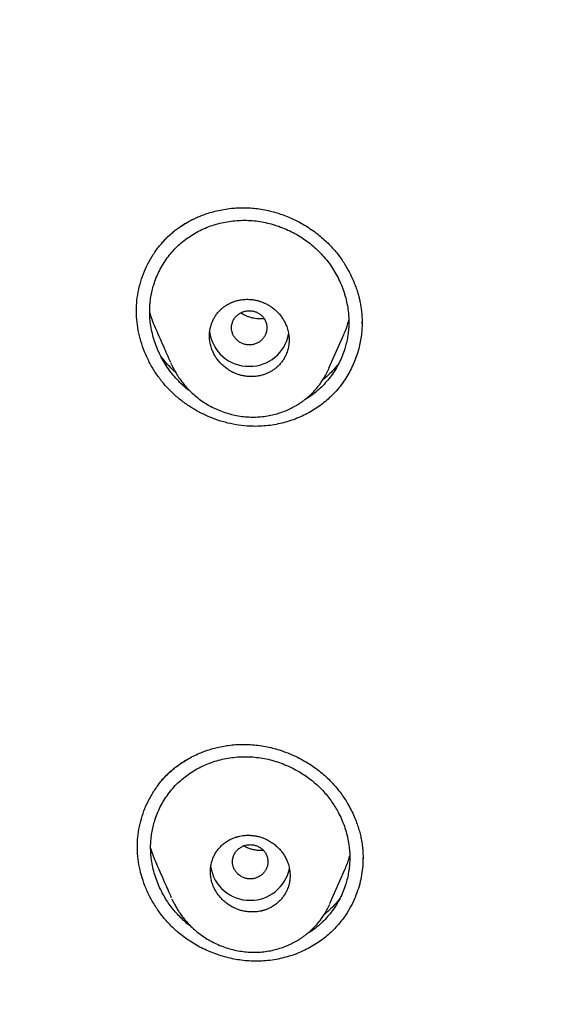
# Model space of a CAD drawing. Header units: millimetres. Extents: x 8 to 601, y 12 to 948.
# Tile 81 of 125: x 277 to 289, y 867 to 889. Entities that reach past the tile are written whole.
import ezdxf

# ---------------------------------------------------------------- set-up
doc = ezdxf.new("R2010")
doc.units = ezdxf.units.MM

msp = doc.modelspace()

# ---------------------------------------------------------------- linework, layer by layer
at = {"color": 7, "linetype": 'Continuous', "lineweight": 30}
for p, q in [((284.419, 882.312), (284.419, 882.323)), ((283.672, 881.292), (284.01, 882.058)), ((280.101, 881.407), (280.105, 881.397)), ((280.115, 881.378), (280.105, 881.397)), ((284.439, 870.221), (284.439, 870.228)), ((284.443, 870.249), (284.443, 870.235)), ((283.696, 869.206), (284.033, 869.972)), ((280.134, 869.286), (280.125, 869.305))]:
    msp.add_line(p, q, dxfattribs=at)
for centre, radius, start, end in [((281.86, 882.227), 0.889, 186.9525, 270.834), ((281.885, 882.229), 0.891, 269.2361, 349.507), ((281.881, 870.167), 0.89, 188.1783, 270.8198), ((281.906, 870.17), 0.892, 269.2502, 348.2833)]:
    msp.add_arc(centre, radius, start, end, dxfattribs=at)
for points, knots in [([(367.724, 842.606), (368.186, 843.834), (369.104, 846.279), (370.088, 850.049), (370.862, 853.83), (371.446, 857.622), (371.933, 861.808), (372.287, 866.387), (372.497, 871.352), (372.592, 876.9), (372.582, 883.029), (372.57, 889.759), (372.467, 896.508), (372.148, 903.286), (371.604, 908.942), (370.934, 913.465), (370.268, 916.863), (369.389, 920.247), (368.233, 923.591), (366.816, 926.668), (365.139, 929.432), (363.245, 931.847), (361.035, 933.992), (358.596, 935.846), (356.014, 937.444), (352.893, 939.047), (349.207, 940.568), (344.957, 941.937), (340.641, 943.02), (336.275, 943.847), (331.874, 944.416), (327.463, 944.74), (323.071, 944.867), (318.7, 944.878), (314.329, 944.865), (309.936, 944.738), (305.525, 944.416), (301.124, 943.848), (296.759, 943.02), (292.442, 941.939), (288.193, 940.568), (284.506, 939.048), (281.385, 937.445), (278.803, 935.848), (276.364, 933.992), (274.154, 931.848), (272.261, 929.432), (270.584, 926.668), (269.166, 923.592), (268.011, 920.247), (267.131, 916.863), (266.466, 913.465), (265.796, 908.942), (265.251, 903.286), (264.933, 896.508), (264.829, 889.759), (264.817, 883.029), (264.807, 876.449), (264.93, 869.996), (265.277, 863.671), (265.856, 858.212), (266.575, 853.627), (267.344, 849.914), (268.318, 846.213), (269.222, 843.812), (269.676, 842.606)], [0, 0, 0, 0, 0.01422, 0.028301, 0.042283, 0.056188, 0.070046, 0.088148, 0.106186, 0.124159, 0.148558, 0.172923, 0.197399, 0.221993, 0.24671, 0.259145, 0.27167, 0.284302, 0.297067, 0.309991, 0.320883, 0.3319, 0.342924, 0.353811, 0.364567, 0.375221, 0.391058, 0.40678, 0.422432, 0.438055, 0.453668, 0.469227, 0.484683, 0.500001, 0.515318, 0.530774, 0.546334, 0.561944, 0.577571, 0.59322, 0.608942, 0.624779, 0.635434, 0.646191, 0.657076, 0.668103, 0.679114, 0.690014, 0.702933, 0.7157, 0.728331, 0.740856, 0.753291, 0.778008, 0.802602, 0.827078, 0.851444, 0.875842, 0.898728, 0.921719, 0.944802, 0.958463, 0.9722, 0.986034, 1, 1, 1, 1]), ([(366.332, 842.728), (366.708, 843.715), (367.459, 845.689), (368.322, 848.729), (369.035, 851.799), (369.607, 854.894), (370.066, 858.003), (370.5, 861.715), (370.849, 866.034), (371.072, 870.955), (371.172, 876.1), (371.177, 881.465), (371.162, 887.054), (371.105, 892.646), (370.932, 898.243), (370.577, 903.84), (370.074, 908.492), (369.509, 912.198), (368.981, 914.964), (368.324, 917.709), (367.508, 920.417), (366.501, 923.069), (365.372, 925.421), (364.155, 927.464), (362.906, 929.211), (361.492, 930.837), (359.748, 932.485), (357.646, 934.094), (355.195, 935.625), (352.457, 937.048), (349.444, 938.344), (346.168, 939.5), (342.829, 940.466), (339.443, 941.262), (335.737, 941.953), (331.711, 942.482), (327.376, 942.809), (323.037, 942.941), (318.701, 942.955), (314.363, 942.94), (310.023, 942.807), (305.687, 942.482), (301.661, 941.953), (297.957, 941.263), (294.571, 940.467), (291.233, 939.499), (287.956, 938.343), (284.942, 937.048), (282.205, 935.625), (279.754, 934.094), (277.654, 932.484), (275.908, 930.838), (274.496, 929.211), (273.245, 927.464), (272.029, 925.42), (270.899, 923.069), (269.892, 920.417), (269.077, 917.709), (268.42, 914.965), (267.892, 912.198), (267.327, 908.493), (266.823, 903.84), (266.469, 898.244), (266.296, 892.647), (266.238, 887.054), (266.223, 881.465), (266.228, 876.175), (266.323, 871.179), (266.527, 866.482), (266.885, 861.789), (267.366, 857.69), (267.915, 854.186), (268.478, 851.272), (269.172, 848.382), (270.001, 845.519), (270.712, 843.659), (271.068, 842.728)], [0, 0, 0, 0, 0.011709, 0.0234, 0.035079, 0.046745, 0.058401, 0.070053, 0.08835, 0.106637, 0.124908, 0.145647, 0.166375, 0.187119, 0.207887, 0.228673, 0.249479, 0.259892, 0.270315, 0.28075, 0.291198, 0.301658, 0.31213, 0.319994, 0.327864, 0.335737, 0.343609, 0.354092, 0.364563, 0.37502, 0.38755, 0.400066, 0.41258, 0.425091, 0.437599, 0.45323, 0.468841, 0.484431, 0.499999, 0.515569, 0.531166, 0.546782, 0.562408, 0.574915, 0.587424, 0.599934, 0.612454, 0.624987, 0.635443, 0.645912, 0.656393, 0.664263, 0.672136, 0.680006, 0.687871, 0.698343, 0.708803, 0.71925, 0.729685, 0.740108, 0.750521, 0.771326, 0.792113, 0.81288, 0.833624, 0.854353, 0.875091, 0.892532, 0.909986, 0.927451, 0.944927, 0.955919, 0.966921, 0.977933, 0.988958, 1, 1, 1, 1]), ([(279.889, 884.108), (279.891, 884.111), (279.896, 884.117), (279.903, 884.127), (279.911, 884.139), (279.921, 884.152), (279.938, 884.17), (279.96, 884.193), (279.99, 884.224), (280.031, 884.264), (280.084, 884.313), (280.148, 884.368), (280.224, 884.428), (280.308, 884.488), (280.398, 884.547), (280.493, 884.603), (280.599, 884.658), (280.716, 884.712), (280.845, 884.763), (280.984, 884.81), (281.136, 884.851), (281.299, 884.884), (281.458, 884.906), (281.61, 884.917), (281.754, 884.92), (281.903, 884.915), (282.004, 884.903), (282.056, 884.898)], [0, 0, 0, 0, 0.011407, 0.021301, 0.029783, 0.037141, 0.046861, 0.059897, 0.07656, 0.10134, 0.131338, 0.166557, 0.207004, 0.252693, 0.294787, 0.340546, 0.38998, 0.443097, 0.499901, 0.56039, 0.624555, 0.69238, 0.763845, 0.819826, 0.877842, 0.937895, 1, 1, 1, 1]), ([(282.056, 884.898), (282.112, 884.889), (282.222, 884.873), (282.385, 884.835), (282.541, 884.79), (282.691, 884.737), (282.846, 884.672), (283.004, 884.594), (283.162, 884.504), (283.308, 884.406), (283.444, 884.304), (283.567, 884.199), (283.68, 884.091), (283.781, 883.981), (283.872, 883.871), (283.953, 883.761), (284.025, 883.653), (284.088, 883.547), (284.149, 883.434), (284.206, 883.314), (284.258, 883.19), (284.299, 883.074), (284.332, 882.968), (284.358, 882.871), (284.381, 882.766), (284.4, 882.653), (284.414, 882.532), (284.422, 882.417), (284.422, 882.344), (284.423, 882.308)], [0, 0, 0, 0, 0.0444057, 0.0878013, 0.130171, 0.1714957, 0.2117563, 0.2605568, 0.3076438, 0.3530034, 0.3966327, 0.4385399, 0.4787424, 0.5172647, 0.5541555, 0.5894383, 0.6231069, 0.6551532, 0.6855686, 0.7235703, 0.7586455, 0.7907848, 0.8199835, 0.8462398, 0.8702354, 0.9048643, 0.9379984, 0.9696899, 1, 1, 1, 1]), ([(281.826, 879.988), (281.742, 879.996), (281.574, 880.013), (281.324, 880.069), (281.079, 880.148), (280.841, 880.249), (280.613, 880.372), (280.398, 880.514), (280.197, 880.676), (280.013, 880.856), (279.849, 881.053), (279.705, 881.264), (279.582, 881.489), (279.481, 881.723), (279.404, 881.964), (279.35, 882.211), (279.322, 882.459), (279.321, 882.708), (279.348, 882.954), (279.4, 883.194), (279.477, 883.428), (279.577, 883.652), (279.7, 883.864), (279.844, 884.062), (280.008, 884.243), (280.192, 884.405), (280.388, 884.545), (280.529, 884.62), (280.598, 884.657)], [0, 0, 0, 0, 0.038566, 0.07726, 0.116047, 0.154865, 0.193646, 0.232324, 0.270852, 0.309212, 0.347551, 0.386002, 0.424536, 0.463104, 0.501653, 0.540138, 0.578536, 0.616861, 0.6552, 0.693623, 0.732132, 0.770703, 0.809298, 0.84788, 0.886427, 0.924944, 0.963476, 1, 1, 1, 1]), ([(280.559, 880.756), (280.529, 880.779), (280.451, 880.836), (280.335, 880.941), (280.211, 881.069), (280.097, 881.206), (279.995, 881.351), (279.904, 881.504), (279.824, 881.662), (279.757, 881.825), (279.703, 881.992), (279.662, 882.162), (279.636, 882.324), (279.623, 882.477), (279.622, 882.621), (279.63, 882.763), (279.648, 882.905), (279.677, 883.044), (279.716, 883.19), (279.77, 883.341), (279.84, 883.496), (279.923, 883.645), (280.017, 883.786), (280.123, 883.919), (280.24, 884.042), (280.368, 884.156), (280.505, 884.258), (280.65, 884.348), (280.801, 884.427), (280.959, 884.494), (281.122, 884.548), (281.29, 884.59), (281.46, 884.619), (281.575, 884.628), (281.633, 884.633)], [0, 0, 0, 0, 0.020605, 0.05316, 0.08575, 0.118363, 0.151003, 0.183665, 0.216336, 0.248997, 0.281632, 0.31423, 0.346787, 0.373896, 0.400996, 0.428087, 0.455182, 0.482295, 0.509434, 0.542036, 0.574682, 0.607371, 0.640106, 0.672896, 0.705756, 0.738665, 0.771481, 0.804224, 0.83692, 0.869583, 0.90222, 0.934833, 0.967425, 1, 1, 1, 1]), ([(281.633, 884.633), (281.691, 884.634), (281.807, 884.638), (281.982, 884.627), (282.156, 884.603), (282.328, 884.565), (282.498, 884.515), (282.665, 884.453), (282.827, 884.378), (282.983, 884.293), (283.133, 884.196), (283.275, 884.089), (283.408, 883.971), (283.532, 883.844), (283.646, 883.708), (283.749, 883.563), (283.84, 883.412), (283.92, 883.254), (283.987, 883.091), (284.042, 882.924), (284.083, 882.754), (284.109, 882.592), (284.122, 882.437), (284.124, 882.293), (284.115, 882.149), (284.097, 882.007), (284.068, 881.867), (284.028, 881.72), (283.974, 881.568), (283.903, 881.413), (283.821, 881.264), (283.727, 881.123), (283.621, 880.991), (283.505, 880.867), (283.378, 880.755), (283.249, 880.657), (283.159, 880.602), (283.117, 880.577)], [0, 0, 0, 0, 0.029475, 0.058959, 0.08847, 0.118013, 0.147581, 0.17716, 0.206735, 0.236288, 0.265805, 0.295281, 0.324717, 0.354136, 0.383575, 0.413045, 0.442546, 0.472074, 0.50162, 0.531181, 0.560754, 0.590348, 0.615043, 0.639776, 0.664485, 0.689166, 0.713833, 0.738492, 0.768074, 0.797647, 0.827207, 0.856749, 0.886271, 0.915779, 0.94528, 0.974763, 1, 1, 1, 1]), ([(281.873, 881.106), (281.893, 881.105), (281.932, 881.104), (281.989, 881.107), (282.042, 881.112), (282.091, 881.12), (282.136, 881.13), (282.176, 881.141), (282.225, 881.157), (282.282, 881.18), (282.346, 881.211), (282.404, 881.246), (282.458, 881.285), (282.513, 881.331), (282.569, 881.388), (282.624, 881.457), (282.67, 881.53), (282.712, 881.615), (282.746, 881.712), (282.768, 881.822), (282.775, 881.932), (282.768, 882.042), (282.746, 882.153), (282.713, 882.254), (282.671, 882.343), (282.632, 882.408), (282.598, 882.458), (282.569, 882.495), (282.539, 882.531), (282.496, 882.576), (282.438, 882.63), (282.38, 882.673), (282.337, 882.701), (282.314, 882.715), (282.29, 882.729), (282.266, 882.742), (282.24, 882.755), (282.209, 882.769), (282.166, 882.787), (282.11, 882.807), (282.042, 882.826), (281.962, 882.842), (281.883, 882.85), (281.812, 882.851), (281.754, 882.848), (281.701, 882.843), (281.652, 882.834), (281.608, 882.825), (281.568, 882.814), (281.52, 882.798), (281.463, 882.776), (281.399, 882.744), (281.341, 882.709), (281.288, 882.671), (281.232, 882.625), (281.176, 882.568), (281.122, 882.499), (281.075, 882.426), (281.033, 882.341), (280.999, 882.244), (280.978, 882.135), (280.97, 882.025), (280.977, 881.915), (280.999, 881.804), (281.032, 881.704), (281.074, 881.614), (281.112, 881.549), (281.147, 881.499), (281.176, 881.462), (281.206, 881.426), (281.249, 881.381), (281.307, 881.327), (281.364, 881.284), (281.404, 881.258), (281.423, 881.245), (281.444, 881.233), (281.464, 881.222), (281.486, 881.21), (281.508, 881.2), (281.536, 881.187), (281.574, 881.17), (281.628, 881.151), (281.696, 881.131), (281.779, 881.114), (281.84, 881.109), (281.873, 881.106)], [0, 0, 0, 0, 0.0108161, 0.0210014, 0.0305559, 0.0394796, 0.0477727, 0.055435, 0.0624667, 0.0758802, 0.0888334, 0.1013271, 0.1133624, 0.1249402, 0.1412644, 0.1573792, 0.1732891, 0.1889988, 0.2096349, 0.2299353, 0.2499123, 0.2695973, 0.2897237, 0.3103031, 0.3260466, 0.3420556, 0.3501635, 0.3583394, 0.3665837, 0.3748969, 0.3910402, 0.4082313, 0.4129093, 0.4176595, 0.4224819, 0.4273765, 0.4323433, 0.4373823, 0.4459191, 0.4564373, 0.4689367, 0.4834169, 0.4998775, 0.5109812, 0.52136, 0.5310139, 0.5399427, 0.5481466, 0.5556254, 0.5623794, 0.5758349, 0.588811, 0.6013085, 0.6133283, 0.6248714, 0.64125, 0.6574022, 0.6733325, 0.6890456, 0.7096606, 0.729911, 0.7498096, 0.7694053, 0.7894764, 0.810035, 0.8257859, 0.8418221, 0.8499513, 0.8581534, 0.866429, 0.8747786, 0.8908166, 0.9079938, 0.9120086, 0.916081, 0.920211, 0.9243987, 0.928644, 0.932947, 0.9373076, 0.9448548, 0.9548983, 0.9674374, 0.9824716, 1, 1, 1, 1]), ([(279.624, 882.543), (279.629, 882.524), (279.65, 882.446), (279.687, 882.347), (279.722, 882.269), (279.732, 882.246)], [0, 0, 0, 0, 0.190283, 0.760748, 1, 1, 1, 1]), ([(281.873, 882.593), (281.847, 882.592), (281.794, 882.589), (281.719, 882.566), (281.649, 882.53), (281.588, 882.482), (281.538, 882.423), (281.501, 882.356), (281.478, 882.283), (281.47, 882.207), (281.478, 882.131), (281.501, 882.058), (281.538, 881.991), (281.588, 881.932), (281.649, 881.884), (281.719, 881.848), (281.794, 881.826), (281.873, 881.818), (281.951, 881.826), (282.027, 881.848), (282.096, 881.884), (282.157, 881.932), (282.207, 881.991), (282.244, 882.058), (282.267, 882.131), (282.275, 882.207), (282.267, 882.283), (282.244, 882.356), (282.207, 882.423), (282.157, 882.482), (282.096, 882.53), (282.027, 882.566), (281.951, 882.589), (281.899, 882.592), (281.873, 882.593)], [0, 0, 0, 0, 0.031244, 0.0625, 0.093756, 0.125, 0.156244, 0.1875, 0.218756, 0.25, 0.281244, 0.3125, 0.343756, 0.375, 0.406244, 0.4375, 0.468756, 0.5, 0.531244, 0.5625, 0.593756, 0.625, 0.656244, 0.6875, 0.718756, 0.75, 0.781244, 0.8125, 0.843756, 0.875, 0.906244, 0.9375, 0.968756, 1, 1, 1, 1]), ([(282.211, 882.41), (282.196, 882.409), (282.16, 882.405), (282.103, 882.406), (282.038, 882.411), (281.972, 882.422), (281.901, 882.439), (281.826, 882.465), (281.75, 882.499), (281.702, 882.528), (281.678, 882.542)], [0, 0, 0, 0, 0.085965, 0.20288, 0.313028, 0.432828, 0.562948, 0.703765, 0.855843, 1, 1, 1, 1]), ([(279.731, 882.246), (279.798, 882.093), (279.919, 881.819), (280.037, 881.55), (280.09, 881.431)], [0, 0, 0, 0, 0.557888, 1, 1, 1, 1]), ([(284.422, 882.34), (284.422, 882.295), (284.421, 882.198), (284.407, 882.048), (284.383, 881.89), (284.346, 881.731), (284.298, 881.572), (284.238, 881.414), (284.164, 881.257), (284.078, 881.104), (283.979, 880.955), (283.866, 880.811), (283.746, 880.682), (283.623, 880.567), (283.497, 880.466), (283.363, 880.373), (283.22, 880.288), (283.068, 880.211), (282.91, 880.145), (282.744, 880.088), (282.571, 880.042), (282.392, 880.008), (282.208, 879.987), (282.018, 879.978), (281.891, 879.985), (281.826, 879.988)], [0, 0, 0, 0, 0.033909, 0.073569, 0.114101, 0.155523, 0.197848, 0.241081, 0.285224, 0.330274, 0.37623, 0.423093, 0.470873, 0.511413, 0.5526, 0.594371, 0.63675, 0.679758, 0.723416, 0.767738, 0.812742, 0.858443, 0.904864, 0.952035, 1, 1, 1, 1]), ([(284.009, 882.058), (284.012, 882.065), (284.041, 882.125), (284.08, 882.232), (284.108, 882.334), (284.121, 882.38)], [0, 0, 0, 0, 0.070399, 0.585968, 1, 1, 1, 1]), ([(280.208, 881.203), (280.197, 881.212), (280.1, 881.291), (279.988, 881.415), (279.897, 881.537), (279.873, 881.569)], [0, 0, 0, 0, 0.084984, 0.754537, 1, 1, 1, 1]), ([(280.166, 881.239), (280.16, 881.245), (280.12, 881.282), (280.061, 881.343), (279.99, 881.42), (279.937, 881.482), (279.902, 881.526), (279.885, 881.548), (279.882, 881.552)], [0, 0, 0, 0, 0.06107, 0.38526, 0.603501, 0.798296, 0.969649, 1, 1, 1, 1]), ([(280.113, 881.377), (280.119, 881.366), (280.129, 881.344), (280.15, 881.307), (280.172, 881.267), (280.195, 881.224), (280.222, 881.178), (280.252, 881.13), (280.294, 881.064), (280.353, 880.982), (280.434, 880.883), (280.53, 880.78), (280.641, 880.678), (280.763, 880.581), (280.894, 880.493), (281.031, 880.416), (281.173, 880.349), (281.32, 880.294), (281.471, 880.25), (281.625, 880.217), (281.781, 880.196), (281.938, 880.188), (282.094, 880.193), (282.246, 880.209), (282.393, 880.237), (282.533, 880.274), (282.664, 880.32), (282.787, 880.374), (282.889, 880.427), (282.973, 880.476), (283.041, 880.521), (283.105, 880.567), (283.166, 880.615), (283.225, 880.666), (283.286, 880.723), (283.35, 880.789), (283.416, 880.865), (283.483, 880.953), (283.548, 881.051), (283.612, 881.161), (283.649, 881.241), (283.668, 881.283)], [0, 0, 0, 0, 0.010201, 0.019415, 0.029734, 0.040361, 0.052021, 0.064737, 0.078512, 0.103843, 0.132175, 0.163314, 0.197126, 0.231889, 0.266557, 0.301189, 0.335834, 0.370536, 0.405336, 0.440275, 0.475362, 0.510384, 0.545339, 0.580091, 0.613783, 0.64632, 0.67772, 0.707999, 0.737169, 0.756007, 0.77436, 0.79223, 0.809592, 0.826704, 0.845483, 0.866252, 0.889013, 0.913766, 0.940515, 0.969259, 1, 1, 1, 1]), ([(283.895, 881.403), (283.831, 881.323), (283.723, 881.189), (283.59, 881.08), (283.537, 881.035)], [0, 0, 0, 0, 0.596774, 1, 1, 1, 1]), ([(283.668, 881.282), (283.668, 881.282), (283.667, 881.28), (283.666, 881.278), (283.665, 881.276)], [0, 0, 0, 0, 0.132549, 1, 1, 1, 1]), ([(279.823, 871.89), (279.824, 871.892), (279.826, 871.895), (279.829, 871.902), (279.831, 871.907), (279.833, 871.911), (279.838, 871.917), (279.846, 871.927), (279.857, 871.941), (279.873, 871.96), (279.896, 871.987), (279.928, 872.024), (279.973, 872.071), (280.027, 872.125), (280.091, 872.186), (280.167, 872.251), (280.256, 872.32), (280.358, 872.391), (280.474, 872.463), (280.605, 872.534), (280.737, 872.594), (280.865, 872.645), (280.988, 872.686), (281.12, 872.723), (281.26, 872.754), (281.408, 872.778), (281.565, 872.795), (281.672, 872.798), (281.727, 872.799)], [0, 0, 0, 0, 0.013805, 0.023868, 0.027494, 0.030256, 0.033567, 0.037825, 0.047114, 0.05809, 0.071596, 0.095756, 0.125265, 0.16012, 0.200323, 0.245883, 0.296817, 0.353145, 0.414889, 0.482071, 0.554707, 0.609941, 0.667966, 0.728782, 0.792389, 0.858788, 0.927986, 1, 1, 1, 1]), ([(281.727, 872.799), (281.784, 872.798), (281.899, 872.797), (282.069, 872.78), (282.235, 872.754), (282.396, 872.718), (282.565, 872.67), (282.74, 872.608), (282.917, 872.532), (283.084, 872.446), (283.24, 872.353), (283.385, 872.253), (283.518, 872.148), (283.64, 872.039), (283.751, 871.926), (283.851, 871.811), (283.942, 871.696), (284.022, 871.58), (284.101, 871.454), (284.175, 871.318), (284.243, 871.173), (284.298, 871.034), (284.343, 870.903), (284.377, 870.78), (284.402, 870.666), (284.42, 870.564), (284.432, 870.472), (284.439, 870.392), (284.442, 870.323), (284.444, 870.266), (284.444, 870.233), (284.444, 870.218)], [0, 0, 0, 0, 0.041872, 0.083001, 0.123367, 0.162944, 0.201701, 0.24895, 0.294827, 0.339296, 0.382336, 0.423938, 0.464112, 0.502903, 0.540394, 0.576587, 0.611476, 0.645046, 0.677283, 0.718168, 0.756636, 0.792671, 0.826264, 0.857404, 0.885862, 0.911573, 0.934561, 0.954853, 0.972495, 0.987527, 1, 1, 1, 1]), ([(282.197, 867.906), (282.085, 867.903), (281.861, 867.897), (281.523, 867.944), (281.191, 868.03), (280.871, 868.157), (280.568, 868.321), (280.312, 868.505), (280.101, 868.697), (279.93, 868.888), (279.778, 869.094), (279.646, 869.313), (279.536, 869.542), (279.449, 869.779), (279.387, 870.022), (279.35, 870.269), (279.34, 870.516), (279.358, 870.762), (279.401, 871.003), (279.469, 871.238), (279.56, 871.464), (279.675, 871.679), (279.811, 871.881), (279.985, 872.086), (280.2, 872.286), (280.379, 872.401), (280.467, 872.457)], [0, 0, 0, 0, 0.0500917, 0.1003639, 0.1507486, 0.201121, 0.251352, 0.3013615, 0.3388088, 0.3763058, 0.4138583, 0.4514461, 0.4890362, 0.5265951, 0.5641017, 0.6015602, 0.6389955, 0.6764593, 0.7139856, 0.7515726, 0.7891963, 0.8268231, 0.8644225, 0.9019796, 0.9519931, 1, 1, 1, 1]), ([(280.558, 868.684), (280.536, 868.7), (280.475, 868.745), (280.381, 868.829), (280.275, 868.932), (280.177, 869.043), (280.085, 869.159), (280.002, 869.281), (279.922, 869.416), (279.846, 869.564), (279.779, 869.726), (279.725, 869.892), (279.683, 870.061), (279.657, 870.222), (279.645, 870.375), (279.643, 870.517), (279.651, 870.659), (279.67, 870.799), (279.697, 870.937), (279.737, 871.082), (279.791, 871.232), (279.861, 871.386), (279.943, 871.533), (280.037, 871.673), (280.142, 871.805), (280.259, 871.928), (280.386, 872.04), (280.522, 872.142), (280.667, 872.232), (280.818, 872.31), (280.975, 872.377), (281.138, 872.431), (281.304, 872.473), (281.475, 872.503), (281.59, 872.512), (281.647, 872.517)], [0, 0, 0, 0, 0.014836, 0.042115, 0.06942, 0.096741, 0.12408, 0.151438, 0.178813, 0.211671, 0.244524, 0.277358, 0.310157, 0.342919, 0.3702, 0.397471, 0.424729, 0.451987, 0.479259, 0.506555, 0.539346, 0.572182, 0.605064, 0.637996, 0.670985, 0.704048, 0.737168, 0.770191, 0.803135, 0.836024, 0.868874, 0.901692, 0.934483, 0.96725, 1, 1, 1, 1]), ([(281.647, 872.517), (281.705, 872.519), (281.821, 872.523), (281.996, 872.512), (282.17, 872.489), (282.343, 872.452), (282.513, 872.403), (282.68, 872.342), (282.843, 872.268), (282.999, 872.184), (283.15, 872.088), (283.285, 871.987), (283.404, 871.885), (283.51, 871.781), (283.609, 871.672), (283.7, 871.556), (283.784, 871.435), (283.864, 871.301), (283.94, 871.153), (284.008, 870.991), (284.063, 870.826), (284.104, 870.657), (284.13, 870.495), (284.143, 870.342), (284.145, 870.199), (284.137, 870.056), (284.118, 869.915), (284.09, 869.776), (284.05, 869.63), (283.996, 869.48), (283.926, 869.326), (283.844, 869.179), (283.75, 869.039), (283.645, 868.907), (283.529, 868.785), (283.403, 868.673), (283.281, 868.58), (283.197, 868.529), (283.162, 868.508)], [0, 0, 0, 0, 0.029573, 0.059158, 0.088773, 0.118423, 0.148099, 0.177787, 0.207471, 0.237133, 0.26676, 0.296345, 0.320973, 0.345585, 0.3702, 0.394829, 0.419479, 0.44415, 0.473779, 0.503432, 0.533106, 0.562802, 0.592528, 0.61734, 0.642199, 0.667029, 0.69182, 0.716588, 0.741341, 0.77103, 0.800706, 0.830366, 0.860006, 0.889625, 0.919229, 0.948825, 0.978411, 1, 1, 1, 1]), ([(281.894, 869.014), (281.922, 869.013), (281.976, 869.012), (282.049, 869.018), (282.102, 869.027), (282.138, 869.034), (282.159, 869.039), (282.178, 869.044), (282.195, 869.049), (282.21, 869.053), (282.224, 869.057), (282.252, 869.067), (282.294, 869.083), (282.348, 869.109), (282.399, 869.137), (282.446, 869.167), (282.488, 869.199), (282.537, 869.241), (282.591, 869.295), (282.646, 869.364), (282.692, 869.437), (282.734, 869.522), (282.768, 869.618), (282.789, 869.725), (282.796, 869.834), (282.789, 869.944), (282.767, 870.055), (282.733, 870.155), (282.691, 870.244), (282.653, 870.308), (282.618, 870.357), (282.59, 870.393), (282.56, 870.428), (282.528, 870.462), (282.494, 870.495), (282.457, 870.526), (282.418, 870.557), (282.376, 870.586), (282.332, 870.614), (282.285, 870.639), (282.227, 870.667), (282.154, 870.696), (282.089, 870.715), (282.043, 870.725), (282.019, 870.729), (281.996, 870.734), (281.971, 870.737), (281.946, 870.74), (281.92, 870.742), (281.872, 870.746), (281.805, 870.746), (281.725, 870.738), (281.665, 870.728), (281.621, 870.717), (281.596, 870.71), (281.581, 870.706), (281.574, 870.703), (281.567, 870.701), (281.562, 870.7), (281.557, 870.698), (281.534, 870.69), (281.494, 870.675), (281.44, 870.649), (281.389, 870.621), (281.342, 870.591), (281.3, 870.559), (281.251, 870.518), (281.197, 870.464), (281.142, 870.395), (281.096, 870.322), (281.054, 870.237), (281.021, 870.141), (280.999, 870.034), (280.992, 869.926), (280.999, 869.816), (281.02, 869.705), (281.054, 869.605), (281.096, 869.516), (281.134, 869.452), (281.169, 869.402), (281.197, 869.366), (281.227, 869.331), (281.259, 869.297), (281.293, 869.264), (281.33, 869.232), (281.369, 869.202), (281.411, 869.173), (281.455, 869.145), (281.502, 869.119), (281.557, 869.093), (281.622, 869.067), (281.702, 869.042), (281.794, 869.022), (281.86, 869.017), (281.894, 869.014)], [0, 0, 0, 0, 0.015196, 0.028478, 0.039845, 0.044132, 0.048066, 0.051649, 0.05488, 0.057759, 0.060286, 0.062462, 0.073942, 0.084995, 0.095621, 0.10582, 0.115593, 0.12494, 0.141604, 0.157963, 0.174021, 0.189781, 0.210331, 0.230368, 0.249902, 0.270025, 0.290413, 0.311079, 0.326772, 0.342633, 0.35063, 0.358671, 0.366756, 0.374886, 0.383203, 0.391722, 0.400445, 0.409372, 0.418503, 0.427838, 0.437378, 0.452282, 0.469202, 0.473279, 0.477458, 0.481739, 0.486122, 0.490607, 0.495193, 0.499882, 0.51675, 0.531039, 0.542747, 0.549834, 0.555469, 0.557025, 0.558419, 0.559652, 0.560723, 0.561633, 0.562381, 0.573916, 0.585003, 0.595643, 0.605835, 0.61558, 0.624879, 0.641554, 0.65792, 0.673979, 0.689737, 0.710277, 0.730299, 0.749813, 0.769792, 0.790092, 0.810725, 0.82643, 0.842334, 0.850365, 0.858448, 0.866582, 0.874769, 0.883039, 0.89153, 0.900242, 0.909175, 0.91833, 0.927708, 0.937308, 0.950216, 0.964967, 0.981562, 1, 1, 1, 1]), ([(279.645, 870.446), (279.651, 870.426), (279.672, 870.348), (279.708, 870.251), (279.742, 870.175), (279.752, 870.154)], [0, 0, 0, 0, 0.203234, 0.780708, 1, 1, 1, 1]), ([(281.894, 870.534), (281.868, 870.532), (281.816, 870.529), (281.74, 870.506), (281.671, 870.47), (281.609, 870.422), (281.56, 870.363), (281.523, 870.296), (281.499, 870.223), (281.491, 870.147), (281.499, 870.071), (281.523, 869.999), (281.56, 869.931), (281.609, 869.872), (281.671, 869.824), (281.74, 869.788), (281.816, 869.766), (281.894, 869.758), (281.973, 869.766), (282.048, 869.788), (282.118, 869.824), (282.179, 869.872), (282.229, 869.931), (282.266, 869.999), (282.289, 870.071), (282.297, 870.147), (282.289, 870.223), (282.266, 870.296), (282.229, 870.363), (282.179, 870.422), (282.118, 870.47), (282.048, 870.506), (281.973, 870.529), (281.92, 870.532), (281.894, 870.534)], [0, 0, 0, 0, 0.031244, 0.0625, 0.093756, 0.125, 0.156244, 0.1875, 0.218756, 0.25, 0.281244, 0.3125, 0.343756, 0.375, 0.406244, 0.4375, 0.468756, 0.5, 0.531244, 0.5625, 0.593756, 0.625, 0.656244, 0.6875, 0.718756, 0.75, 0.781244, 0.8125, 0.843756, 0.875, 0.906244, 0.9375, 0.968756, 1, 1, 1, 1]), ([(282.194, 870.4), (282.186, 870.399), (282.152, 870.397), (282.091, 870.399), (282.01, 870.409), (281.929, 870.427), (281.85, 870.454), (281.789, 870.48), (281.755, 870.499), (281.745, 870.505)], [0, 0, 0, 0, 0.0568198, 0.2228736, 0.3990792, 0.5812701, 0.7574973, 0.9269136, 1, 1, 1, 1]), ([(284.443, 870.225), (284.442, 870.168), (284.439, 870.043), (284.414, 869.85), (284.37, 869.645), (284.306, 869.441), (284.221, 869.238), (284.115, 869.039), (284.001, 868.869), (283.886, 868.726), (283.778, 868.608), (283.659, 868.496), (283.53, 868.392), (283.392, 868.296), (283.245, 868.208), (283.089, 868.13), (282.925, 868.061), (282.753, 868.003), (282.574, 867.958), (282.388, 867.923), (282.261, 867.912), (282.197, 867.906)], [0, 0, 0, 0, 0.047615, 0.104831, 0.163725, 0.224314, 0.286598, 0.35057, 0.416221, 0.460938, 0.506378, 0.552443, 0.599167, 0.646587, 0.694732, 0.743627, 0.79329, 0.843739, 0.894991, 0.947068, 1, 1, 1, 1]), ([(284.033, 869.972), (284.036, 869.98), (284.061, 870.031), (284.096, 870.13), (284.129, 870.226), (284.141, 870.278), (284.142, 870.284)], [0, 0, 0, 0, 0.078021, 0.516427, 0.949264, 1, 1, 1, 1]), ([(279.751, 870.154), (279.818, 870.001), (279.939, 869.726), (280.058, 869.457), (280.11, 869.338)], [0, 0, 0, 0, 0.557255, 1, 1, 1, 1]), ([(283.917, 869.314), (283.902, 869.295), (283.869, 869.253), (283.813, 869.188), (283.751, 869.122), (283.687, 869.058), (283.623, 868.999), (283.579, 868.963), (283.558, 868.946)], [0, 0, 0, 0, 0.14405, 0.316525, 0.495544, 0.671054, 0.843076, 1, 1, 1, 1]), ([(280.133, 869.286), (280.139, 869.272), (280.151, 869.247), (280.173, 869.208), (280.197, 869.166), (280.22, 869.123), (280.247, 869.078), (280.277, 869.029), (280.32, 868.965), (280.379, 868.883), (280.46, 868.785), (280.557, 868.683), (280.668, 868.581), (280.792, 868.485), (280.923, 868.399), (281.06, 868.323), (281.203, 868.257), (281.35, 868.203), (281.501, 868.16), (281.656, 868.128), (281.812, 868.108), (281.968, 868.101), (282.124, 868.106), (282.276, 868.124), (282.423, 868.152), (282.562, 868.19), (282.692, 868.236), (282.815, 868.29), (282.917, 868.343), (283, 868.393), (283.068, 868.437), (283.131, 868.483), (283.192, 868.53), (283.251, 868.581), (283.312, 868.638), (283.375, 868.704), (283.44, 868.78), (283.506, 868.866), (283.572, 868.963), (283.635, 869.073), (283.671, 869.151), (283.69, 869.192)], [0, 0, 0, 0, 0.011055, 0.020905, 0.031594, 0.04222, 0.053863, 0.066563, 0.080325, 0.105641, 0.133968, 0.165103, 0.198901, 0.233661, 0.268317, 0.302929, 0.337549, 0.372222, 0.406991, 0.441899, 0.476954, 0.511929, 0.546823, 0.581509, 0.615136, 0.647607, 0.678945, 0.70917, 0.738293, 0.757105, 0.775437, 0.793291, 0.810639, 0.827731, 0.846457, 0.867142, 0.889786, 0.91439, 0.940959, 0.969495, 1, 1, 1, 1])]:
    msp.add_open_spline(points, degree=3, knots=knots, dxfattribs=at)

doc.saveas('drawing.dxf')
